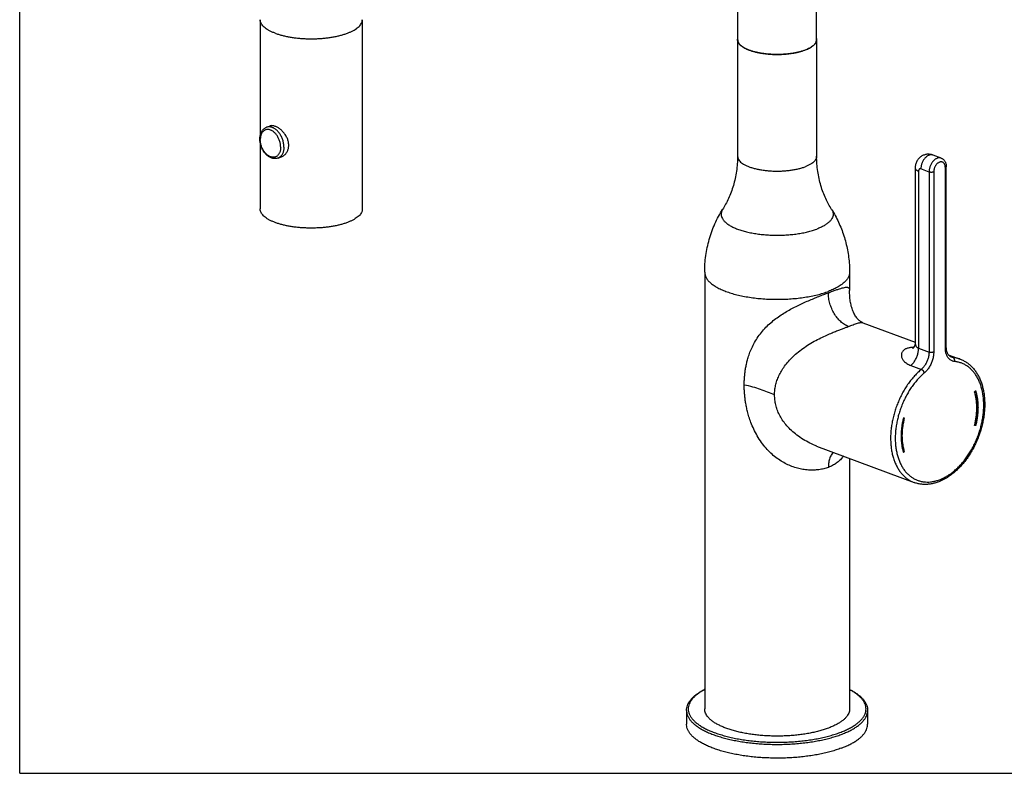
# Model space of a CAD drawing. Header units: millimetres. Extents: x 0 to 1189, y 0 to 1069.
# Tile 1 of 4: x 0 to 299, y 0 to 229. Entities that reach past the tile are written whole.
import ezdxf

# ---------------------------------------------------------------- set-up
doc = ezdxf.new("R2010")
doc.units = ezdxf.units.MM
doc.header["$LTSCALE"] = 65.395
doc.layers.get('0').update_dxf_attribs({"linetype": 'CONTINUOUS'})

msp = doc.modelspace()

# ---------------------------------------------------------------- linework, layer by layer
at = {"color": 7, "linetype": 'CONTINUOUS'}
for p, q in [((0, 0), (0, 841)), ((218.05, 222.78), (218.05, 346.1)), ((241.94, 222.78), (241.94, 346.1)), ((73.04, 228.85), (73.04, 193.68)), ((104.04, 228.85), (104.04, 171.37)), ((218, 222.78), (218, 222.79)), ((218, 222.78), (218, 187.36)), ((218, 222.78), (218, 222.78)), ((241.99, 222.79), (241.99, 222.78)), ((241.99, 222.78), (241.99, 222.78)), ((241.99, 222.78), (241.99, 187.36)), ((74.95, 196.19), (75.97, 196.57)), ((73.04, 191.49), (73.04, 171.37)), ((78.46, 186.82), (79.47, 187.2)), ((279.83, 186.8), (277.35, 187.73)), ((271.92, 183.79), (271.92, 130.73)), ((281.37, 129.5), (281.37, 184.19)), ((208, 152.18), (208, 19.54)), ((252, 152.18), (252, 146.6)), ((256.04, 136.84), (255.92, 136.89)), ((256.04, 136.84), (271.92, 130.89)), ((281.98, 127.12), (285.62, 125.76)), ((289.94, 115.83), (290.27, 116.11)), ((289.94, 115.83), (289.96, 115.82)), ((289.96, 115.82), (290.29, 116.1)), ((290.27, 116.11), (290.29, 116.1)), ((268.68, 107.86), (268.34, 107.9)), ((268.34, 107.9), (268.36, 107.89)), ((268.69, 107.85), (268.36, 107.89)), ((268.68, 107.86), (268.69, 107.85)), ((289.94, 105.68), (289.96, 105.67)), ((290.29, 105.64), (289.96, 105.67)), ((242, 99.39), (271.58, 88.31)), ((268.34, 97.43), (268.36, 97.42)), ((268.36, 97.42), (268.69, 97.71)), ((252, 95.64), (252, 19.54)), ((202.5, 19.08), (202.5, 14.91)), ((257.49, 19.08), (257.49, 14.91)), ((0, 0), (1189, 0))]:
    msp.add_line(p, q, dxfattribs=at)
at = {"color": 9, "linetype": 'CONTINUOUS'}
for p, q in [((272.94, 182.86), (272.94, 129.1)), ((276.13, 182.6), (273.65, 183.53)), ((276.13, 182.6), (276.13, 127.91)), ((277.54, 182.6), (277.54, 127.91)), ((281.08, 129.23), (281.08, 183.92)), ((272.94, 129.1), (276.13, 127.91)), ((283.41, 126.27), (282.43, 126.64)), ((270.61, 123.86), (273.79, 122.67))]:
    msp.add_line(p, q, dxfattribs=at)
at = {"color": 7, "linetype": 'CONTINUOUS'}
for points in [[(255.92, 136.89), (255.72, 136.98), (255.53, 137.09), (255.33, 137.22), (255.13, 137.36), (254.93, 137.53), (254.73, 137.71), (254.53, 137.9), (254.34, 138.12), (254.16, 138.35), (253.97, 138.59), (253.8, 138.86), (253.62, 139.14), (253.46, 139.43), (253.3, 139.74), (253.15, 140.07), (253.01, 140.4), (252.88, 140.75), (252.75, 141.11), (252.64, 141.48), (252.53, 141.86), (252.44, 142.24), (252.36, 142.63), (252.28, 143.02), (252.22, 143.4), (252.16, 143.79), (252.12, 144.18), (252.08, 144.56), (252.05, 144.94), (252.03, 145.31), (252.01, 145.67), (252, 146.02), (252, 146.36), (252, 146.6)], [(271.92, 130.73), (271.92, 130.59), (271.9, 130.41), (271.87, 130.24), (271.84, 130.08), (271.79, 129.93), (271.74, 129.78), (271.68, 129.65), (271.62, 129.54), (271.56, 129.43), (271.49, 129.34), (271.43, 129.26), (271.37, 129.19), (271.32, 129.13), (271.27, 129.08), (271.22, 129.04), (271.18, 129), (271.15, 128.98), (271.12, 128.96), (271.11, 128.96)]]:
    msp.add_lwpolyline(points, dxfattribs=at)
at = {"color": 9, "linetype": 'CONTINUOUS'}
for centre, radius, start, end in [((276.83, 186.33), 1.5, 69.4543, 72.6779), ((255.69, 135.94), 0.97, 68.9482, 72.7778)]:
    msp.add_arc(centre, radius, start, end, dxfattribs=at)
for points, knots in [([(77.58, 224.75), (77.28, 224.86), (76.7, 225.09), (75.9, 225.48), (75.18, 225.89), (74.56, 226.33), (74.04, 226.78), (73.62, 227.25), (73.31, 227.73), (73.11, 228.22), (73.04, 228.6), (73.04, 228.81), (73.04, 228.85)], [0, 0, 0, 0, 0.148768, 0.28716, 0.414839, 0.531725, 0.638074, 0.734578, 0.822485, 0.903729, 0.980953, 1, 1, 1, 1]), ([(77.58, 224.75), (77.9, 224.63), (78.56, 224.4), (79.6, 224.1), (80.71, 223.83), (81.87, 223.6), (83.08, 223.41), (84.32, 223.26), (85.6, 223.15), (86.9, 223.07), (88.21, 223.04), (89.52, 223.05), (90.83, 223.1), (92.12, 223.2), (93.38, 223.33), (94.61, 223.5), (95.8, 223.71), (96.93, 223.96), (98, 224.25), (99.01, 224.56), (99.94, 224.91), (100.79, 225.28), (101.55, 225.68), (102.22, 226.11), (102.79, 226.55), (103.26, 227.01), (103.62, 227.49), (103.88, 227.98), (104.01, 228.44), (104.04, 228.73), (104.04, 228.85)], [0, 0, 0, 0, 0.03564, 0.073332, 0.112887, 0.154092, 0.196714, 0.240504, 0.285198, 0.330524, 0.376203, 0.421954, 0.467492, 0.512537, 0.556812, 0.60005, 0.641994, 0.682402, 0.72105, 0.757738, 0.792291, 0.824567, 0.854468, 0.881944, 0.907013, 0.929778, 0.950453, 0.969393, 0.987115, 1, 1, 1, 1]), ([(79.25, 190.14), (79.25, 190.3), (79.23, 190.62), (79.17, 191.11), (79.07, 191.6), (78.92, 192.09), (78.74, 192.56), (78.53, 193.02), (78.28, 193.45), (78.01, 193.86), (77.71, 194.23), (77.39, 194.57), (77.05, 194.85), (76.7, 195.1), (76.34, 195.29), (75.98, 195.42), (75.62, 195.5), (75.27, 195.53), (74.93, 195.49), (74.6, 195.4), (74.3, 195.25), (74.02, 195.05), (73.77, 194.8), (73.56, 194.5), (73.38, 194.15), (73.24, 193.77), (73.13, 193.36), (73.07, 192.92), (73.06, 192.61), (73.06, 192.46)], [0, 0, 0, 0, 0.04169, 0.084487, 0.128097, 0.172201, 0.216461, 0.260539, 0.304097, 0.346819, 0.388412, 0.428626, 0.46726, 0.50418, 0.539331, 0.572752, 0.60459, 0.635105, 0.66467, 0.693743, 0.722837, 0.752459, 0.783065, 0.815017, 0.848568, 0.883855, 0.92091, 0.959672, 1, 1, 1, 1]), ([(80.24, 190.18), (80.24, 190.36), (80.22, 190.71), (80.16, 191.25), (80.05, 191.79), (79.9, 192.33), (79.71, 192.85), (79.48, 193.36), (79.21, 193.85), (78.92, 194.3), (78.59, 194.73), (78.25, 195.11), (77.88, 195.45), (77.5, 195.73), (77.11, 195.97), (76.71, 196.15), (76.32, 196.27), (75.92, 196.33), (75.54, 196.33), (75.21, 196.28), (75.02, 196.21), (74.95, 196.19)], [0, 0, 0, 0, 0.058011, 0.117522, 0.178154, 0.239495, 0.301113, 0.362566, 0.423418, 0.48325, 0.541674, 0.598348, 0.652987, 0.705384, 0.755423, 0.803098, 0.84853, 0.891979, 0.93385, 0.974673, 1, 1, 1, 1]), ([(79.25, 190.14), (79.25, 189.99), (79.23, 189.68), (79.17, 189.24), (79.07, 188.83), (78.93, 188.45), (78.75, 188.1), (78.53, 187.8), (78.29, 187.55), (78.01, 187.35), (77.7, 187.2), (77.38, 187.1), (77.04, 187.07), (76.68, 187.09), (76.32, 187.18), (75.96, 187.31), (75.61, 187.5), (75.26, 187.74), (74.92, 188.03), (74.6, 188.36), (74.3, 188.74), (74.02, 189.14), (73.78, 189.58), (73.56, 190.04), (73.38, 190.51), (73.24, 191), (73.14, 191.49), (73.07, 191.97), (73.06, 192.3), (73.06, 192.46)], [0, 0, 0, 0, 0.040328, 0.07909, 0.116145, 0.151432, 0.184983, 0.216935, 0.247541, 0.277163, 0.306257, 0.33533, 0.364895, 0.39541, 0.427248, 0.460669, 0.49582, 0.53274, 0.571374, 0.611588, 0.653181, 0.695903, 0.739461, 0.783539, 0.827799, 0.871903, 0.915513, 0.95831, 1, 1, 1, 1]), ([(80.24, 190.18), (80.24, 190.01), (80.23, 189.68), (80.16, 189.19), (80.05, 188.73), (79.9, 188.3), (79.71, 187.92), (79.48, 187.58), (79.22, 187.29), (78.92, 187.05), (78.66, 186.9), (78.5, 186.84), (78.46, 186.82)], [0, 0, 0, 0, 0.126596, 0.248472, 0.365208, 0.476602, 0.58271, 0.683883, 0.780788, 0.874413, 0.966023, 1, 1, 1, 1]), ([(218, 187.36), (218, 187.19), (218.05, 186.84), (218.29, 186.33), (218.67, 185.85), (219.2, 185.38), (219.85, 184.94), (220.64, 184.54), (221.53, 184.16), (222.53, 183.83), (223.63, 183.54), (224.8, 183.3), (226.04, 183.11), (227.33, 182.97), (228.66, 182.89), (230, 182.86), (231.33, 182.89), (232.66, 182.97), (233.95, 183.11), (235.19, 183.3), (236.36, 183.54), (237.46, 183.83), (238.15, 184.06), (238.48, 184.19)], [0, 0, 0, 0, 0.022867, 0.047387, 0.074844, 0.106041, 0.141373, 0.180939, 0.224625, 0.272169, 0.323192, 0.377234, 0.433763, 0.492201, 0.551931, 0.612313, 0.672694, 0.732424, 0.790862, 0.847391, 0.901433, 0.952457, 1, 1, 1, 1]), ([(241.99, 187.36), (241.99, 187.19), (241.94, 186.84), (241.7, 186.33), (241.32, 185.85), (240.79, 185.38), (240.14, 184.94), (239.35, 184.54), (238.78, 184.3), (238.48, 184.19)], [0, 0, 0, 0, 0.101801, 0.210959, 0.333193, 0.472079, 0.629375, 0.805515, 1, 1, 1, 1]), ([(277.27, 187.76), (277.19, 187.79), (277, 187.83), (276.71, 187.84), (276.42, 187.79), (276.12, 187.7), (275.82, 187.57), (275.53, 187.39), (275.24, 187.16), (274.97, 186.9), (274.71, 186.6), (274.48, 186.27), (274.27, 185.91), (274.08, 185.54), (273.93, 185.14), (273.81, 184.74), (273.72, 184.33), (273.66, 183.93), (273.65, 183.66), (273.65, 183.53)], [0, 0, 0, 0, 0.043982, 0.089409, 0.136605, 0.186098, 0.238227, 0.293138, 0.350807, 0.411062, 0.473614, 0.538076, 0.603987, 0.670835, 0.738075, 0.80515, 0.871507, 0.936618, 1, 1, 1, 1]), ([(279.83, 186.8), (279.8, 186.81), (279.69, 186.85), (279.48, 186.9), (279.19, 186.91), (278.89, 186.87), (278.59, 186.78), (278.29, 186.64), (278, 186.46), (277.71, 186.23), (277.44, 185.97), (277.19, 185.67), (276.95, 185.34), (276.74, 184.99), (276.56, 184.61), (276.4, 184.22), (276.28, 183.81), (276.19, 183.41), (276.14, 183), (276.13, 182.73), (276.13, 182.6)], [0, 0, 0, 0, 0.012879, 0.056652, 0.101477, 0.148047, 0.196885, 0.248323, 0.302506, 0.35941, 0.418868, 0.480591, 0.544198, 0.609235, 0.675197, 0.741546, 0.807732, 0.87321, 0.937458, 1, 1, 1, 1]), ([(281.08, 183.92), (281.08, 184.02), (281.07, 184.21), (281.02, 184.49), (280.95, 184.75), (280.85, 184.99), (280.72, 185.2), (280.57, 185.37), (280.39, 185.51), (280.2, 185.61), (279.99, 185.66), (279.76, 185.68), (279.53, 185.65), (279.3, 185.58), (279.07, 185.48), (278.84, 185.33), (278.62, 185.15), (278.42, 184.94), (278.22, 184.7), (278.05, 184.43), (277.9, 184.15), (277.77, 183.85), (277.67, 183.54), (277.6, 183.22), (277.55, 182.91), (277.54, 182.7), (277.54, 182.6)], [0, 0, 0, 0, 0.044624, 0.087771, 0.128981, 0.167959, 0.204721, 0.23964, 0.273211, 0.306027, 0.338803, 0.372277, 0.407087, 0.443715, 0.482463, 0.523453, 0.566642, 0.61186, 0.658841, 0.70721, 0.756492, 0.806262, 0.856145, 0.905532, 0.953698, 1, 1, 1, 1]), ([(271.92, 183.79), (271.92, 183.77), (271.93, 183.68), (271.97, 183.55), (272.08, 183.39), (272.23, 183.24), (272.43, 183.1), (272.67, 182.97), (272.85, 182.9), (272.94, 182.86)], [0, 0, 0, 0, 0.054302, 0.167636, 0.293862, 0.438363, 0.603891, 0.791271, 1, 1, 1, 1]), ([(273.65, 183.53), (273.62, 183.54), (273.54, 183.56), (273.43, 183.57), (273.33, 183.55), (273.23, 183.51), (273.15, 183.44), (273.07, 183.36), (273.02, 183.26), (272.97, 183.14), (272.95, 183), (272.94, 182.91), (272.94, 182.86)], [0, 0, 0, 0, 0.097459, 0.190373, 0.279967, 0.368495, 0.459054, 0.554075, 0.655251, 0.763781, 0.879236, 1, 1, 1, 1]), ([(277.54, 182.6), (277.5, 182.59), (277.42, 182.56), (277.28, 182.53), (277.14, 182.51), (276.99, 182.49), (276.83, 182.49), (276.68, 182.49), (276.53, 182.51), (276.38, 182.53), (276.25, 182.56), (276.17, 182.59), (276.13, 182.6)], [0, 0, 0, 0, 0.087125, 0.182592, 0.28462, 0.391161, 0.5, 0.608839, 0.71538, 0.817408, 0.912875, 1, 1, 1, 1]), ([(281.08, 183.92), (281.11, 183.94), (281.17, 183.96), (281.26, 184.01), (281.32, 184.07), (281.36, 184.13), (281.37, 184.17), (281.37, 184.19)], [0, 0, 0, 0, 0.267432, 0.498368, 0.692943, 0.856095, 1, 1, 1, 1]), ([(213.45, 171.23), (213.35, 171.08), (213.16, 170.72), (212.99, 170.12), (212.99, 169.43), (213.19, 168.74), (213.57, 168.08), (214.13, 167.45), (214.87, 166.84), (215.76, 166.27), (216.81, 165.73), (218, 165.24), (219.32, 164.8), (220.76, 164.41), (222.3, 164.08), (223.92, 163.81), (225.61, 163.61), (227.34, 163.47), (229.11, 163.4), (230.88, 163.4), (232.65, 163.47), (234.38, 163.61), (236.07, 163.81), (237.69, 164.08), (239.23, 164.41), (240.67, 164.8), (241.58, 165.11), (242.02, 165.27)], [0, 0, 0, 0, 0.015726, 0.036545, 0.056699, 0.077518, 0.100185, 0.125559, 0.154158, 0.186226, 0.221807, 0.260799, 0.302995, 0.348106, 0.395778, 0.445608, 0.497155, 0.549949, 0.603498, 0.657301, 0.71085, 0.763644, 0.815191, 0.865021, 0.912693, 0.957804, 1, 1, 1, 1]), ([(246.54, 171.23), (246.64, 171.08), (246.83, 170.72), (247, 170.12), (247, 169.43), (246.8, 168.74), (246.42, 168.08), (245.86, 167.45), (245.12, 166.84), (244.23, 166.27), (243.18, 165.73), (242.42, 165.42), (242.02, 165.27)], [0, 0, 0, 0, 0.0603, 0.140126, 0.217407, 0.297232, 0.384146, 0.48144, 0.591099, 0.714059, 0.850488, 1, 1, 1, 1]), ([(208, 152.18), (208, 151.91), (208.07, 151.35), (208.4, 150.53), (208.94, 149.74), (209.68, 148.98), (210.62, 148.25), (211.73, 147.56), (213.02, 146.92), (214.47, 146.32), (216.07, 145.78), (217.8, 145.3), (219.65, 144.89), (221.6, 144.55), (223.62, 144.28), (225.71, 144.08), (227.84, 143.96), (230, 143.93), (232.15, 143.96), (234.28, 144.08), (236.37, 144.28), (238.39, 144.55), (240.34, 144.89), (242.19, 145.3), (243.92, 145.78), (245.02, 146.15), (245.55, 146.35)], [0, 0, 0, 0, 0.019965, 0.041051, 0.064179, 0.089984, 0.118841, 0.150916, 0.186226, 0.224671, 0.266071, 0.310177, 0.356687, 0.40526, 0.45552, 0.507067, 0.559483, 0.612336, 0.665189, 0.717604, 0.769152, 0.819412, 0.867985, 0.914495, 0.9586, 1, 1, 1, 1]), ([(252, 152.18), (252, 151.91), (251.92, 151.35), (251.59, 150.53), (251.05, 149.74), (250.31, 148.98), (249.37, 148.25), (248.26, 147.56), (246.97, 146.92), (246.04, 146.54), (245.55, 146.35)], [0, 0, 0, 0, 0.088864, 0.182717, 0.285656, 0.400515, 0.528955, 0.671721, 0.82888, 1, 1, 1, 1]), ([(245.55, 145.93), (245.96, 146.09), (246.75, 146.38), (247.87, 146.78), (248.86, 147.11), (249.71, 147.37), (250.4, 147.54), (250.94, 147.61), (251.34, 147.6), (251.62, 147.51), (251.8, 147.37), (251.91, 147.19), (251.97, 146.99), (251.99, 146.79), (252, 146.65), (252, 146.6)], [0, 0, 0, 0, 0.179882, 0.341927, 0.484137, 0.604858, 0.702131, 0.774824, 0.826292, 0.863102, 0.891761, 0.918167, 0.946023, 0.977963, 1, 1, 1, 1]), ([(220.01, 117.9), (220.01, 118.33), (220.03, 119.21), (220.11, 120.51), (220.24, 121.8), (220.43, 123.06), (220.68, 124.32), (221.01, 125.65), (221.47, 127.11), (222.09, 128.73), (222.92, 130.46), (223.97, 132.21), (225.19, 133.9), (226.57, 135.45), (228.05, 136.83), (229.59, 138.08), (231.18, 139.21), (232.81, 140.23), (234.47, 141.15), (236.14, 142), (237.82, 142.79), (239.47, 143.52), (241.09, 144.19), (242.65, 144.82), (244.13, 145.4), (245.09, 145.76), (245.55, 145.93)], [0, 0, 0, 0, 0.031811, 0.063746, 0.095362, 0.126236, 0.156906, 0.18947, 0.226145, 0.268603, 0.315878, 0.36631, 0.417809, 0.468203, 0.517219, 0.565584, 0.613227, 0.659872, 0.706006, 0.751829, 0.796956, 0.84108, 0.883924, 0.925032, 0.963884, 1, 1, 1, 1]), ([(251.63, 135.68), (251.22, 135.84), (250.39, 136.26), (249.25, 137.15), (248.21, 138.29), (247.29, 139.62), (246.54, 141.11), (245.98, 142.69), (245.64, 144.31), (245.55, 145.4), (245.55, 145.93)], [0, 0, 0, 0, 0.1058, 0.220501, 0.343417, 0.472683, 0.605843, 0.74002, 0.87228, 1, 1, 1, 1]), ([(229.23, 114.93), (229.23, 115.41), (229.28, 116.37), (229.52, 117.82), (229.93, 119.27), (230.51, 120.73), (231.28, 122.2), (232.25, 123.67), (233.44, 125.15), (234.84, 126.6), (236.46, 128.02), (238.29, 129.38), (240.25, 130.63), (242.24, 131.73), (244.13, 132.66), (245.85, 133.42), (247.35, 134.04), (248.66, 134.56), (249.79, 134.99), (250.76, 135.35), (251.36, 135.58), (251.63, 135.68)], [0, 0, 0, 0, 0.043858, 0.088629, 0.134881, 0.182907, 0.23348, 0.287565, 0.345536, 0.407573, 0.473919, 0.544238, 0.617074, 0.688334, 0.753973, 0.811608, 0.861403, 0.904224, 0.941061, 0.972701, 1, 1, 1, 1]), ([(251.63, 135.68), (251.88, 135.77), (252.36, 135.96), (253.07, 136.22), (253.74, 136.46), (254.37, 136.68), (254.96, 136.84), (255.49, 136.93), (255.83, 136.91), (255.98, 136.87)], [0, 0, 0, 0, 0.174865, 0.34084, 0.498371, 0.645475, 0.780008, 0.898334, 1, 1, 1, 1]), ([(269.41, 129.02), (269.28, 128.97), (269.03, 128.87), (268.69, 128.67), (268.39, 128.44), (268.14, 128.17), (267.94, 127.88), (267.8, 127.55), (267.72, 127.19), (267.72, 126.8), (267.79, 126.4), (267.95, 125.98), (268.2, 125.57), (268.52, 125.16), (268.94, 124.78), (269.43, 124.43), (269.99, 124.12), (270.4, 123.94), (270.61, 123.86)], [0, 0, 0, 0, 0.056916, 0.110724, 0.161772, 0.210984, 0.259218, 0.307441, 0.356926, 0.4088, 0.46429, 0.52429, 0.589494, 0.660324, 0.73675, 0.819097, 0.906564, 1, 1, 1, 1]), ([(271.52, 129.38), (271.45, 129.38), (271.2, 129.37), (270.78, 129.34), (270.28, 129.26), (269.83, 129.16), (269.54, 129.07), (269.41, 129.02)], [0, 0, 0, 0, 0.101592, 0.351391, 0.583192, 0.799073, 1, 1, 1, 1]), ([(270.61, 123.86), (270.74, 123.97), (270.98, 124.2), (271.32, 124.58), (271.64, 125), (271.93, 125.46), (272.19, 125.94), (272.42, 126.45), (272.61, 126.97), (272.75, 127.5), (272.86, 128.04), (272.93, 128.57), (272.94, 128.92), (272.94, 129.1)], [0, 0, 0, 0, 0.083897, 0.170849, 0.260421, 0.352092, 0.445274, 0.539335, 0.633618, 0.727459, 0.820208, 0.911244, 1, 1, 1, 1]), ([(271.92, 130.73), (271.92, 130.72), (271.92, 130.61), (271.94, 130.38), (272.02, 130.07), (272.14, 129.79), (272.3, 129.55), (272.5, 129.35), (272.71, 129.2), (272.86, 129.13), (272.94, 129.1)], [0, 0, 0, 0, 0.002554, 0.16897, 0.329286, 0.478947, 0.618379, 0.749647, 0.875719, 1, 1, 1, 1]), ([(281.08, 129.23), (281.11, 129.24), (281.17, 129.27), (281.26, 129.32), (281.32, 129.37), (281.36, 129.43), (281.37, 129.48), (281.37, 129.5)], [0, 0, 0, 0, 0.267432, 0.498368, 0.692943, 0.856095, 1, 1, 1, 1]), ([(283.88, 125.05), (283.74, 125.06), (283.48, 125.11), (283.1, 125.24), (282.74, 125.43), (282.4, 125.67), (282.1, 125.97), (281.83, 126.32), (281.6, 126.72), (281.41, 127.16), (281.26, 127.64), (281.15, 128.15), (281.09, 128.68), (281.08, 129.05), (281.08, 129.23)], [0, 0, 0, 0, 0.072601, 0.145051, 0.218114, 0.292541, 0.369034, 0.448328, 0.531023, 0.617531, 0.708038, 0.802309, 0.899846, 1, 1, 1, 1]), ([(276.13, 127.91), (276.13, 127.73), (276.11, 127.38), (276.05, 126.85), (275.94, 126.31), (275.79, 125.78), (275.6, 125.26), (275.37, 124.75), (275.11, 124.27), (274.82, 123.81), (274.51, 123.39), (274.16, 123.01), (273.92, 122.78), (273.79, 122.67)], [0, 0, 0, 0, 0.088757, 0.179794, 0.272543, 0.366385, 0.460668, 0.554729, 0.647911, 0.739581, 0.829152, 0.916104, 1, 1, 1, 1]), ([(277.54, 127.91), (277.54, 127.72), (277.53, 127.33), (277.46, 126.75), (277.35, 126.16), (277.2, 125.57), (277.01, 124.99), (276.78, 124.42), (276.51, 123.87), (276.21, 123.35), (275.88, 122.86), (275.52, 122.4), (275.15, 121.99), (274.88, 121.74), (274.74, 121.63)], [0, 0, 0, 0, 0.080521, 0.163582, 0.248533, 0.334648, 0.421222, 0.507765, 0.59384, 0.679021, 0.762853, 0.844693, 0.923915, 1, 1, 1, 1]), ([(277.54, 127.91), (277.5, 127.89), (277.42, 127.87), (277.28, 127.84), (277.14, 127.81), (276.99, 127.8), (276.83, 127.79), (276.68, 127.8), (276.53, 127.81), (276.38, 127.84), (276.25, 127.87), (276.17, 127.89), (276.13, 127.91)], [0, 0, 0, 0, 0.087125, 0.182592, 0.28462, 0.391161, 0.5, 0.608839, 0.71538, 0.817408, 0.912875, 1, 1, 1, 1]), ([(283.41, 126.27), (283.29, 126.29), (283.1, 126.32), (282.92, 126.38), (282.86, 126.4)], [0, 0, 0, 0, 0.648166, 1, 1, 1, 1]), ([(283.88, 125.05), (283.89, 125.1), (283.91, 125.2), (283.92, 125.36), (283.91, 125.51), (283.89, 125.66), (283.84, 125.81), (283.78, 125.94), (283.71, 126.05), (283.62, 126.15), (283.52, 126.22), (283.45, 126.26), (283.41, 126.27)], [0, 0, 0, 0, 0.109831, 0.219953, 0.329161, 0.436312, 0.540402, 0.640655, 0.7366, 0.82815, 0.915671, 1, 1, 1, 1]), ([(285.62, 125.76), (285.57, 125.78), (285.19, 125.92), (284.46, 126.13), (283.76, 126.24), (283.41, 126.27)], [0, 0, 0, 0, 0.072109, 0.53383, 1, 1, 1, 1]), ([(273.79, 122.67), (273.43, 122.37), (272.73, 121.72), (271.72, 120.68), (270.76, 119.55), (269.84, 118.34), (268.98, 117.06), (268.19, 115.71), (267.46, 114.31), (266.8, 112.86), (266.21, 111.38), (265.71, 109.87), (265.28, 108.34), (264.94, 106.8), (264.69, 105.26), (264.52, 103.74), (264.45, 102.23), (264.46, 100.76), (264.57, 99.33), (264.76, 97.94), (265.04, 96.61), (265.41, 95.35), (265.86, 94.16), (266.4, 93.06), (267.01, 92.04), (267.69, 91.11), (268.45, 90.29), (269.27, 89.58), (270.15, 88.97), (270.94, 88.57), (271.42, 88.37), (271.58, 88.31)], [0, 0, 0, 0, 0.035542, 0.07205, 0.109438, 0.147605, 0.186436, 0.225805, 0.265579, 0.305617, 0.345775, 0.385908, 0.42587, 0.465519, 0.504716, 0.54333, 0.58124, 0.618333, 0.654514, 0.689704, 0.723841, 0.756887, 0.78883, 0.819685, 0.849499, 0.87835, 0.906352, 0.93365, 0.960421, 0.986865, 1, 1, 1, 1]), ([(274.74, 121.63), (274.73, 121.67), (274.69, 121.75), (274.63, 121.88), (274.55, 122.01), (274.46, 122.14), (274.36, 122.26), (274.26, 122.37), (274.14, 122.47), (274.03, 122.55), (273.91, 122.62), (273.83, 122.66), (273.79, 122.67)], [0, 0, 0, 0, 0.09217, 0.190912, 0.294633, 0.401506, 0.509559, 0.616772, 0.721161, 0.820865, 0.914246, 1, 1, 1, 1]), ([(284.1, 92.11), (284.44, 92.41), (285.12, 93.04), (286.08, 94.07), (287, 95.18), (287.86, 96.37), (288.67, 97.62), (289.42, 98.94), (290.11, 100.3), (290.72, 101.71), (291.26, 103.15), (291.72, 104.61), (292.09, 106.09), (292.39, 107.58), (292.6, 109.05), (292.72, 110.52), (292.76, 111.95), (292.7, 113.36), (292.56, 114.72), (292.34, 116.03), (292.02, 117.28), (291.63, 118.46), (291.15, 119.57), (290.59, 120.59), (289.96, 121.52), (289.26, 122.36), (288.5, 123.09), (287.67, 123.72), (286.78, 124.23), (285.85, 124.63), (284.88, 124.91), (284.21, 125.01), (283.88, 125.05)], [0, 0, 0, 0, 0.034593, 0.070115, 0.106478, 0.143576, 0.181292, 0.219498, 0.258058, 0.296833, 0.335677, 0.374445, 0.412994, 0.451182, 0.488875, 0.525944, 0.562274, 0.597759, 0.63231, 0.665858, 0.698353, 0.729766, 0.760099, 0.789389, 0.817699, 0.845114, 0.871764, 0.897834, 0.923525, 0.949006, 0.974444, 1, 1, 1, 1]), ([(274.74, 121.63), (274.4, 121.33), (273.72, 120.72), (272.75, 119.71), (271.83, 118.62), (270.95, 117.45), (270.12, 116.21), (269.36, 114.91), (268.66, 113.56), (268.03, 112.16), (267.48, 110.72), (267, 109.26), (266.6, 107.79), (266.29, 106.3), (266.06, 104.82), (265.91, 103.36), (265.86, 101.91), (265.89, 100.5), (266.01, 99.13), (266.22, 97.8), (266.51, 96.54), (266.89, 95.34), (267.35, 94.22), (267.89, 93.18), (268.5, 92.22), (269.19, 91.36), (269.94, 90.61), (270.75, 89.96), (271.62, 89.42), (272.55, 88.99), (273.51, 88.68), (274.52, 88.5), (275.56, 88.43), (276.62, 88.48), (277.69, 88.66), (278.78, 88.95), (279.87, 89.36), (280.96, 89.89), (282.03, 90.52), (283.09, 91.26), (283.77, 91.81), (284.1, 92.11)], [0, 0, 0, 0, 0.026905, 0.054685, 0.083224, 0.112387, 0.142034, 0.172078, 0.20244, 0.233006, 0.263647, 0.294252, 0.32471, 0.354911, 0.384744, 0.414108, 0.442908, 0.47106, 0.498491, 0.525141, 0.550967, 0.575944, 0.600068, 0.623358, 0.645858, 0.667639, 0.688799, 0.70946, 0.72977, 0.749891, 0.769995, 0.790256, 0.81084, 0.831896, 0.853553, 0.875912, 0.89905, 0.923016, 0.947833, 0.973501, 1, 1, 1, 1]), ([(245.55, 92.9), (245.1, 92.73), (244.15, 92.44), (242.67, 92.16), (241.1, 92.04), (239.48, 92.07), (237.82, 92.27), (236.15, 92.64), (234.48, 93.18), (232.81, 93.89), (231.18, 94.8), (229.59, 95.91), (228.05, 97.21), (226.58, 98.74), (225.19, 100.5), (223.95, 102.44), (222.9, 104.46), (222.07, 106.41), (221.46, 108.2), (221.01, 109.8), (220.68, 111.23), (220.43, 112.59), (220.24, 113.91), (220.11, 115.25), (220.03, 116.58), (220.01, 117.46), (220.01, 117.9)], [0, 0, 0, 0, 0.034765, 0.070959, 0.108579, 0.147487, 0.187497, 0.228529, 0.270586, 0.313817, 0.358473, 0.404826, 0.452946, 0.503402, 0.557155, 0.613699, 0.669277, 0.720615, 0.766178, 0.805326, 0.839887, 0.872134, 0.904144, 0.936403, 0.968489, 1, 1, 1, 1]), ([(229.23, 114.93), (228.52, 115.2), (227.11, 115.75), (224.92, 116.58), (222.55, 117.34), (220.89, 117.73), (220.01, 117.9)], [0, 0, 0, 0, 0.232037, 0.47084, 0.723861, 1, 1, 1, 1]), ([(242.01, 99.39), (241.85, 99.44), (240.97, 99.79), (239.39, 100.51), (237.38, 101.67), (235.57, 102.98), (233.99, 104.38), (232.66, 105.83), (231.57, 107.32), (230.69, 108.83), (230.03, 110.34), (229.58, 111.87), (229.29, 113.4), (229.23, 114.43), (229.23, 114.93)], [0, 0, 0, 0, 0.023277, 0.132759, 0.242983, 0.348159, 0.446364, 0.538075, 0.624209, 0.705297, 0.78223, 0.85607, 0.928457, 1, 1, 1, 1]), ([(247, 97.52), (246.84, 97.34), (246.45, 96.79), (245.96, 95.75), (245.62, 94.38), (245.55, 93.4), (245.55, 92.9)], [0, 0, 0, 0, 0.144061, 0.406795, 0.692475, 1, 1, 1, 1]), ([(250.11, 96.35), (250.02, 96.22), (249.68, 95.75), (249, 94.98), (247.98, 94.14), (246.82, 93.43), (245.99, 93.06), (245.55, 92.9)], [0, 0, 0, 0, 0.079347, 0.302081, 0.528071, 0.760071, 1, 1, 1, 1]), ([(207.99, 25.41), (207.7, 25.25), (207.07, 24.9), (206.14, 24.3), (205.26, 23.62), (204.51, 22.92), (203.91, 22.19), (203.45, 21.45), (203.14, 20.7), (202.99, 19.93), (202.99, 19.16), (203.14, 18.39), (203.45, 17.64), (203.91, 16.89), (204.52, 16.17), (205.26, 15.47), (206.14, 14.79), (207.15, 14.13), (208.29, 13.51), (209.55, 12.92), (210.93, 12.37), (212.41, 11.86), (213.98, 11.39), (215.65, 10.96), (217.4, 10.59), (219.21, 10.26), (221.09, 9.99), (223.02, 9.76), (224.98, 9.6), (226.98, 9.48), (228.99, 9.43), (231, 9.43), (233.01, 9.48), (235.01, 9.6), (236.97, 9.76), (238.9, 9.99), (240.78, 10.26), (242.59, 10.59), (244.34, 10.96), (246.01, 11.39), (247.58, 11.86), (248.6, 12.21), (249.09, 12.39)], [0, 0, 0, 0, 0.016956, 0.037649, 0.056733, 0.074266, 0.090364, 0.105211, 0.119072, 0.132298, 0.145303, 0.158529, 0.172391, 0.187238, 0.203336, 0.22087, 0.239954, 0.260646, 0.282961, 0.306875, 0.332341, 0.359283, 0.387611, 0.417216, 0.447977, 0.479761, 0.512425, 0.54582, 0.57979, 0.614174, 0.648807, 0.683524, 0.718157, 0.752541, 0.786511, 0.819906, 0.85257, 0.884354, 0.915117, 0.944726, 0.97306, 1, 1, 1, 1]), ([(249.09, 12.39), (249.55, 12.56), (250.44, 12.92), (251.7, 13.51), (252.84, 14.13), (253.85, 14.79), (254.73, 15.47), (255.48, 16.17), (256.08, 16.89), (256.54, 17.64), (256.85, 18.39), (257, 19.16), (257, 19.93), (256.85, 20.7), (256.54, 21.45), (256.08, 22.19), (255.47, 22.92), (254.73, 23.62), (253.85, 24.3), (252.92, 24.9), (252.29, 25.25), (252, 25.41)], [0, 0, 0, 0, 0.076618, 0.148591, 0.215743, 0.278007, 0.335429, 0.388185, 0.436623, 0.481297, 0.523006, 0.562801, 0.601933, 0.641729, 0.683439, 0.728114, 0.776553, 0.829312, 0.886734, 0.948997, 1, 1, 1, 1]), ([(202.5, 19.08), (202.5, 19.02), (202.5, 18.7), (202.59, 18.13), (202.85, 17.37), (203.26, 16.63), (203.81, 15.9), (204.5, 15.19), (205.33, 14.51), (206.28, 13.85), (207.36, 13.21), (208.56, 12.61), (209.87, 12.04), (211.29, 11.51), (212.81, 11.02), (214.42, 10.58), (216.12, 10.18), (217.89, 9.82), (219.72, 9.52), (221.6, 9.26), (223.54, 9.06), (225.5, 8.91), (227.49, 8.81), (229.49, 8.77), (231.5, 8.78), (233.5, 8.85), (235.48, 8.98), (237.43, 9.15), (239.34, 9.38), (241.2, 9.66), (243, 9.99), (244.73, 10.37), (246.38, 10.8), (247.95, 11.26), (248.95, 11.61), (249.44, 11.8)], [0, 0, 0, 0, 0.003684, 0.018569, 0.034036, 0.050488, 0.06824, 0.087521, 0.10848, 0.131201, 0.155719, 0.182025, 0.210078, 0.23981, 0.271131, 0.303933, 0.338092, 0.373472, 0.409923, 0.447289, 0.485405, 0.524101, 0.5632, 0.602524, 0.641894, 0.681128, 0.720047, 0.758475, 0.796237, 0.833166, 0.8691, 0.903888, 0.937385, 0.969461, 1, 1, 1, 1]), ([(249.44, 11.8), (249.9, 11.97), (250.79, 12.32), (252.04, 12.91), (253.18, 13.53), (254.2, 14.17), (255.09, 14.85), (255.85, 15.54), (256.47, 16.26), (256.95, 17), (257.29, 17.75), (257.46, 18.45), (257.49, 18.89), (257.49, 19.08)], [0, 0, 0, 0, 0.128604, 0.249572, 0.362659, 0.467752, 0.564902, 0.654364, 0.736651, 0.812596, 0.883409, 0.950693, 1, 1, 1, 1])]:
    msp.add_open_spline(points, degree=3, knots=knots, dxfattribs=at)
at = {"color": 7, "linetype": 'CONTINUOUS'}
for points, knots in [([(218, 222.79), (218, 222.85), (218, 222.99), (218.03, 223.12), (218.04, 223.19)], [0, 0, 0, 0, 0.500297, 1, 1, 1, 1]), ([(221.51, 219.6), (221.26, 219.7), (220.78, 219.89), (220.11, 220.22), (219.52, 220.57), (219.03, 220.94), (218.62, 221.33), (218.31, 221.73), (218.1, 222.15), (218.01, 222.5), (218, 222.71), (218, 222.78)], [0, 0, 0, 0, 0.161434, 0.310797, 0.44709, 0.570796, 0.682354, 0.782546, 0.873856, 0.959141, 1, 1, 1, 1]), ([(218.05, 222.78), (218.05, 222.71), (218.06, 222.5), (218.15, 222.15), (218.36, 221.74), (218.67, 221.34), (219.07, 220.95), (219.57, 220.58), (220.15, 220.23), (220.82, 219.91), (221.29, 219.71), (221.55, 219.62)], [0, 0, 0, 0, 0.041529, 0.126619, 0.217919, 0.318097, 0.429498, 0.553202, 0.689403, 0.838634, 1, 1, 1, 1]), ([(241.99, 222.78), (241.99, 222.71), (241.98, 222.5), (241.89, 222.15), (241.68, 221.73), (241.37, 221.33), (240.96, 220.94), (240.47, 220.57), (239.88, 220.22), (239.21, 219.89), (238.47, 219.59), (237.65, 219.31), (236.76, 219.06), (235.82, 218.85), (234.83, 218.66), (233.8, 218.51), (232.74, 218.4), (231.65, 218.32), (230.55, 218.29), (229.44, 218.29), (228.34, 218.32), (227.25, 218.4), (226.19, 218.51), (225.16, 218.66), (224.17, 218.85), (223.23, 219.06), (222.34, 219.31), (221.78, 219.5), (221.51, 219.6)], [0, 0, 0, 0, 0.009176, 0.02833, 0.048836, 0.071338, 0.096391, 0.124173, 0.154782, 0.188327, 0.224582, 0.263452, 0.304806, 0.348227, 0.393579, 0.440558, 0.488663, 0.537763, 0.587427, 0.637154, 0.686819, 0.735919, 0.784024, 0.831003, 0.876355, 0.919775, 0.96113, 1, 1, 1, 1]), ([(221.55, 219.62), (221.81, 219.52), (222.38, 219.33), (223.26, 219.08), (224.19, 218.86), (225.18, 218.68), (226.21, 218.53), (227.27, 218.42), (228.35, 218.34), (229.44, 218.3), (230.55, 218.3), (231.64, 218.34), (232.73, 218.42), (233.78, 218.53), (234.81, 218.68), (235.8, 218.86), (236.73, 219.08), (237.61, 219.33), (238.43, 219.6), (239.17, 219.91), (239.84, 220.23), (240.42, 220.58), (240.92, 220.95), (241.32, 221.34), (241.63, 221.74), (241.84, 222.15), (241.93, 222.5), (241.94, 222.71), (241.94, 222.78)], [0, 0, 0, 0, 0.038872, 0.08021, 0.12362, 0.168994, 0.215929, 0.264049, 0.313168, 0.362741, 0.412544, 0.462196, 0.511204, 0.559414, 0.606328, 0.651646, 0.695151, 0.736403, 0.77531, 0.811597, 0.845059, 0.875728, 0.903487, 0.928508, 0.951058, 0.971525, 0.990675, 1, 1, 1, 1]), ([(241.95, 223.19), (241.96, 223.12), (241.99, 222.99), (241.99, 222.85), (241.99, 222.79)], [0, 0, 0, 0, 0.499703, 1, 1, 1, 1]), ([(72.94, 192.62), (72.94, 192.79), (72.95, 193.12), (73.02, 193.62), (73.13, 194.08), (73.29, 194.52), (73.48, 194.91), (73.72, 195.27), (73.99, 195.57), (74.28, 195.83), (74.6, 196.04), (74.83, 196.14), (74.95, 196.19)], [0, 0, 0, 0, 0.117059, 0.23071, 0.340695, 0.44654, 0.547911, 0.644783, 0.73754, 0.826952, 0.914059, 1, 1, 1, 1]), ([(81.7, 190.73), (81.7, 190.89), (81.68, 191.23), (81.6, 191.73), (81.47, 192.23), (81.29, 192.73), (81.05, 193.23), (80.78, 193.71), (80.46, 194.17), (80.12, 194.6), (79.75, 195), (79.36, 195.36), (78.96, 195.69), (78.56, 195.97), (78.17, 196.21), (77.78, 196.39), (77.4, 196.54), (77.04, 196.63), (76.69, 196.68), (76.36, 196.67), (76.12, 196.62), (75.99, 196.58), (75.97, 196.57)], [0, 0, 0, 0, 0.054337, 0.110131, 0.167307, 0.225923, 0.285874, 0.347084, 0.40862, 0.469517, 0.529249, 0.587902, 0.644562, 0.698387, 0.748935, 0.796508, 0.840787, 0.881635, 0.91962, 0.955492, 0.989635, 1, 1, 1, 1]), ([(78.46, 186.82), (78.34, 186.78), (78.08, 186.7), (77.67, 186.65), (77.25, 186.66), (76.82, 186.73), (76.39, 186.87), (75.95, 187.07), (75.53, 187.33), (75.12, 187.65), (74.74, 188.02), (74.38, 188.44), (74.06, 188.89), (73.77, 189.38), (73.52, 189.89), (73.31, 190.42), (73.15, 190.96), (73.03, 191.51), (72.95, 192.07), (72.94, 192.44), (72.94, 192.62)], [0, 0, 0, 0, 0.043109, 0.087119, 0.132704, 0.179947, 0.229539, 0.281547, 0.335855, 0.392216, 0.450351, 0.509881, 0.570579, 0.632044, 0.694029, 0.756179, 0.818144, 0.879689, 0.940293, 1, 1, 1, 1]), ([(79.47, 187.2), (79.56, 187.24), (79.78, 187.33), (80.12, 187.53), (80.46, 187.8), (80.78, 188.12), (81.06, 188.48), (81.29, 188.89), (81.47, 189.32), (81.6, 189.77), (81.68, 190.24), (81.7, 190.57), (81.7, 190.73)], [0, 0, 0, 0, 0.065555, 0.161856, 0.260933, 0.362702, 0.466255, 0.57058, 0.676009, 0.782585, 0.890613, 1, 1, 1, 1]), ([(218, 187.36), (218, 186.61), (217.94, 185.09), (217.7, 182.84), (217.29, 180.64), (216.74, 178.51), (216.06, 176.48), (215.27, 174.58), (214.4, 172.83), (213.77, 171.74), (213.45, 171.23)], [0, 0, 0, 0, 0.133917, 0.267309, 0.39949, 0.529301, 0.655792, 0.777443, 0.892684, 1, 1, 1, 1]), ([(246.54, 171.23), (246.22, 171.74), (245.59, 172.82), (244.73, 174.56), (243.94, 176.44), (243.26, 178.47), (242.71, 180.6), (242.3, 182.81), (242.05, 185.07), (241.99, 186.6), (241.99, 187.36)], [0, 0, 0, 0, 0.106723, 0.22102, 0.341918, 0.467926, 0.597702, 0.730306, 0.864626, 1, 1, 1, 1]), ([(277.35, 187.73), (277.2, 187.79), (276.89, 187.88), (276.43, 187.97), (275.96, 188), (275.51, 187.98), (275.05, 187.9), (274.6, 187.77), (274.17, 187.59), (273.75, 187.34), (273.36, 187.05), (273, 186.7), (272.68, 186.31), (272.41, 185.86), (272.19, 185.38), (272.04, 184.87), (271.94, 184.34), (271.92, 183.97), (271.92, 183.79)], [0, 0, 0, 0, 0.061287, 0.121995, 0.178984, 0.237529, 0.295009, 0.354103, 0.414131, 0.474367, 0.536572, 0.598903, 0.663559, 0.727466, 0.795108, 0.862635, 0.930846, 1, 1, 1, 1]), ([(279.83, 186.8), (279.93, 186.77), (280.12, 186.68), (280.38, 186.51), (280.63, 186.29), (280.84, 186.02), (281.03, 185.72), (281.18, 185.37), (281.29, 185), (281.35, 184.6), (281.37, 184.33), (281.37, 184.19)], [0, 0, 0, 0, 0.096081, 0.193943, 0.294804, 0.399865, 0.51008, 0.625825, 0.746723, 0.871811, 1, 1, 1, 1]), ([(99.5, 167.26), (99.18, 167.14), (98.51, 166.91), (97.47, 166.61), (96.37, 166.35), (95.21, 166.12), (94, 165.93), (92.75, 165.77), (91.48, 165.66), (90.18, 165.59), (88.87, 165.56), (87.55, 165.57), (86.25, 165.62), (84.96, 165.71), (83.69, 165.85), (82.47, 166.02), (81.28, 166.23), (80.15, 166.48), (79.07, 166.76), (78.07, 167.08), (77.14, 167.42), (76.29, 167.8), (75.53, 168.2), (74.86, 168.62), (74.29, 169.06), (73.82, 169.53), (73.45, 170), (73.2, 170.49), (73.06, 170.95), (73.04, 171.24), (73.04, 171.37)], [0, 0, 0, 0, 0.035639, 0.073334, 0.112884, 0.154097, 0.19671, 0.24051, 0.285191, 0.330532, 0.376196, 0.421963, 0.467483, 0.512546, 0.556801, 0.600059, 0.641983, 0.68241, 0.72104, 0.757745, 0.79228, 0.824572, 0.854458, 0.881947, 0.907004, 0.92978, 0.950446, 0.969394, 0.987108, 1, 1, 1, 1]), ([(104.04, 171.37), (104.04, 171.33), (104.03, 171.12), (103.97, 170.74), (103.76, 170.24), (103.45, 169.76), (103.03, 169.29), (102.51, 168.84), (101.89, 168.41), (101.18, 168), (100.37, 167.61), (99.8, 167.37), (99.5, 167.26)], [0, 0, 0, 0, 0.019047, 0.096246, 0.177516, 0.265399, 0.361927, 0.468256, 0.585163, 0.712828, 0.851232, 1, 1, 1, 1]), ([(208, 152.18), (208, 153.02), (208.05, 154.7), (208.32, 157.21), (208.76, 159.7), (209.37, 162.15), (210.14, 164.54), (211.08, 166.86), (212.18, 169.1), (213.01, 170.53), (213.45, 171.23)], [0, 0, 0, 0, 0.125588, 0.251297, 0.377042, 0.502679, 0.62806, 0.752875, 0.877001, 1, 1, 1, 1]), ([(246.54, 171.23), (246.93, 170.61), (247.67, 169.36), (248.65, 167.4), (249.53, 165.36), (250.28, 163.27), (250.9, 161.12), (251.38, 158.93), (251.74, 156.7), (251.95, 154.45), (252, 152.94), (252, 152.18)], [0, 0, 0, 0, 0.10849, 0.217728, 0.327843, 0.438751, 0.550129, 0.662055, 0.774403, 0.887079, 1, 1, 1, 1]), ([(282.86, 126.4), (282.76, 126.44), (282.57, 126.53), (282.32, 126.72), (282.1, 126.95), (281.91, 127.22), (281.75, 127.52), (281.62, 127.85), (281.51, 128.22), (281.43, 128.62), (281.38, 129.05), (281.37, 129.34), (281.37, 129.5)], [0, 0, 0, 0, 0.086723, 0.172083, 0.257771, 0.346412, 0.439757, 0.538949, 0.644566, 0.756769, 0.875384, 1, 1, 1, 1]), ([(285.62, 125.76), (285.95, 125.64), (286.61, 125.35), (287.55, 124.79), (288.43, 124.12), (289.26, 123.34), (290.01, 122.45), (290.69, 121.45), (291.3, 120.36), (291.82, 119.19), (292.25, 117.93), (292.59, 116.6), (292.84, 115.21), (292.99, 113.76), (293.05, 112.28), (293.02, 110.76), (292.89, 109.22), (292.67, 107.67), (292.36, 106.12), (291.96, 104.57), (291.48, 103.04), (290.91, 101.53), (290.27, 100.06), (289.55, 98.63), (288.76, 97.26), (287.9, 95.95), (286.99, 94.71), (286.02, 93.55), (285, 92.48), (283.93, 91.49), (282.83, 90.61), (281.71, 89.84), (280.56, 89.18), (279.39, 88.64), (278.23, 88.21), (277.06, 87.92), (275.91, 87.74), (274.78, 87.69), (273.68, 87.77), (272.61, 87.97), (271.92, 88.18), (271.58, 88.31)], [0, 0, 0, 0, 0.020235, 0.040677, 0.06149, 0.082784, 0.104712, 0.127368, 0.150791, 0.175042, 0.20008, 0.225946, 0.252547, 0.2799, 0.307888, 0.336492, 0.365597, 0.395145, 0.425029, 0.455161, 0.48544, 0.515762, 0.546029, 0.576135, 0.605983, 0.635481, 0.664528, 0.693061, 0.72097, 0.748238, 0.774744, 0.800514, 0.825453, 0.849607, 0.872936, 0.895506, 0.91736, 0.938593, 0.959359, 0.979773, 1, 1, 1, 1]), ([(289.94, 115.83), (290.04, 115.5), (290.22, 114.82), (290.42, 113.78), (290.56, 112.69), (290.62, 111.57), (290.62, 110.42), (290.56, 109.25), (290.42, 108.06), (290.22, 106.87), (290.04, 106.07), (289.94, 105.68)], [0, 0, 0, 0, 0.10036, 0.203865, 0.310446, 0.419831, 0.531891, 0.646226, 0.762631, 0.880658, 1, 1, 1, 1]), ([(289.96, 105.67), (290.06, 106.07), (290.23, 106.86), (290.44, 108.06), (290.57, 109.24), (290.64, 110.41), (290.64, 111.56), (290.58, 112.69), (290.44, 113.77), (290.24, 114.82), (290.06, 115.49), (289.96, 115.82)], [0, 0, 0, 0, 0.119327, 0.237408, 0.353737, 0.468156, 0.580123, 0.689588, 0.796101, 0.899652, 1, 1, 1, 1]), ([(290.29, 116.1), (290.39, 115.76), (290.58, 115.07), (290.79, 113.99), (290.93, 112.87), (291, 111.71), (291, 110.53), (290.92, 109.32), (290.78, 108.1), (290.58, 106.86), (290.39, 106.05), (290.29, 105.64)], [0, 0, 0, 0, 0.100348, 0.203899, 0.310412, 0.419877, 0.531844, 0.646263, 0.762592, 0.880673, 1, 1, 1, 1]), ([(268.34, 107.9), (268.24, 107.49), (268.06, 106.67), (267.85, 105.44), (267.71, 104.21), (267.64, 103), (267.64, 101.82), (267.71, 100.66), (267.85, 99.54), (268.05, 98.46), (268.24, 97.77), (268.34, 97.43)], [0, 0, 0, 0, 0.119342, 0.237369, 0.353774, 0.468109, 0.580169, 0.689554, 0.796135, 0.89964, 1, 1, 1, 1]), ([(268.36, 107.89), (268.26, 107.48), (268.08, 106.66), (267.87, 105.43), (267.73, 104.21), (267.66, 103), (267.66, 101.81), (267.72, 100.66), (267.86, 99.53), (268.07, 98.46), (268.26, 97.76), (268.36, 97.42)], [0, 0, 0, 0, 0.119327, 0.237408, 0.353737, 0.468156, 0.580123, 0.689588, 0.796101, 0.899652, 1, 1, 1, 1]), ([(268.69, 97.71), (268.59, 98.03), (268.41, 98.71), (268.21, 99.75), (268.08, 100.84), (268.01, 101.96), (268.01, 103.11), (268.08, 104.28), (268.21, 105.47), (268.42, 106.66), (268.59, 107.46), (268.69, 107.85)], [0, 0, 0, 0, 0.100348, 0.203899, 0.310412, 0.419877, 0.531844, 0.646263, 0.762592, 0.880673, 1, 1, 1, 1]), ([(202.5, 19.08), (202.5, 19.33), (202.54, 19.85), (202.75, 20.63), (203.11, 21.4), (203.61, 22.16), (204.25, 22.9), (205.03, 23.62), (205.94, 24.31), (206.94, 24.94), (207.64, 25.33), (207.99, 25.51)], [0, 0, 0, 0, 0.086053, 0.175016, 0.269413, 0.371099, 0.481201, 0.600317, 0.728747, 0.866616, 1, 1, 1, 1]), ([(252, 25.51), (252.29, 25.36), (252.95, 25), (253.91, 24.4), (254.86, 23.7), (255.67, 22.97), (256.34, 22.22), (256.86, 21.45), (257.23, 20.66), (257.45, 19.87), (257.49, 19.34), (257.49, 19.08)], [0, 0, 0, 0, 0.110444, 0.252505, 0.384711, 0.507129, 0.620065, 0.724193, 0.820745, 0.911954, 1, 1, 1, 1]), ([(245.55, 13.72), (245.13, 13.56), (244.26, 13.26), (242.91, 12.86), (241.47, 12.5), (239.97, 12.19), (238.4, 11.92), (236.78, 11.7), (235.12, 11.52), (233.43, 11.39), (231.72, 11.32), (230, 11.29), (228.27, 11.32), (226.56, 11.39), (224.87, 11.52), (223.21, 11.7), (221.59, 11.92), (220.02, 12.19), (218.52, 12.5), (217.08, 12.86), (215.73, 13.26), (214.46, 13.7), (213.29, 14.17), (212.22, 14.68), (211.25, 15.21), (210.41, 15.77), (209.68, 16.36), (209.07, 16.97), (208.6, 17.59), (208.25, 18.23), (208.04, 18.88), (208, 19.33), (208, 19.54)], [0, 0, 0, 0, 0.032893, 0.067553, 0.103833, 0.141568, 0.180577, 0.220666, 0.261632, 0.303261, 0.345337, 0.387637, 0.429937, 0.472013, 0.513642, 0.554608, 0.594697, 0.633706, 0.671441, 0.707721, 0.742381, 0.775274, 0.806276, 0.835289, 0.862249, 0.887132, 0.909966, 0.930845, 0.949947, 0.967555, 0.984069, 1, 1, 1, 1]), ([(252, 19.54), (252, 19.33), (251.95, 18.88), (251.74, 18.23), (251.39, 17.59), (250.92, 16.97), (250.31, 16.36), (249.58, 15.77), (248.74, 15.21), (247.77, 14.68), (246.7, 14.17), (245.95, 13.86), (245.55, 13.72)], [0, 0, 0, 0, 0.070891, 0.144374, 0.222728, 0.307732, 0.400641, 0.502249, 0.612974, 0.732942, 0.862046, 1, 1, 1, 1]), ([(249.44, 7.62), (248.95, 7.44), (247.95, 7.09), (246.38, 6.62), (244.73, 6.2), (243, 5.82), (241.2, 5.49), (239.34, 5.21), (237.43, 4.98), (235.48, 4.8), (233.5, 4.68), (231.5, 4.61), (229.49, 4.6), (227.49, 4.64), (225.5, 4.74), (223.54, 4.88), (221.6, 5.09), (219.72, 5.34), (217.89, 5.65), (216.12, 6), (214.42, 6.41), (212.81, 6.85), (211.29, 7.34), (209.87, 7.87), (208.56, 8.44), (207.36, 9.04), (206.28, 9.67), (205.33, 10.33), (204.5, 11.02), (203.81, 11.73), (203.26, 12.45), (202.85, 13.2), (202.59, 13.95), (202.5, 14.53), (202.5, 14.85), (202.5, 14.91)], [0, 0, 0, 0, 0.03054, 0.062616, 0.096112, 0.130898, 0.166833, 0.203764, 0.241527, 0.279953, 0.318871, 0.358105, 0.397477, 0.436802, 0.4759, 0.514594, 0.55271, 0.590077, 0.62653, 0.661909, 0.696067, 0.728869, 0.76019, 0.789924, 0.817977, 0.844282, 0.868799, 0.891521, 0.91248, 0.931762, 0.949514, 0.965964, 0.981431, 0.996317, 1, 1, 1, 1]), ([(249.44, 7.62), (249.9, 7.8), (250.79, 8.15), (252.04, 8.74), (253.18, 9.35), (254.2, 10), (255.09, 10.67), (255.85, 11.37), (256.47, 12.09), (256.95, 12.82), (257.29, 13.57), (257.46, 14.27), (257.49, 14.72), (257.49, 14.91)], [0, 0, 0, 0, 0.128608, 0.249574, 0.362656, 0.467746, 0.564896, 0.654363, 0.736649, 0.812592, 0.883401, 0.950685, 1, 1, 1, 1])]:
    msp.add_open_spline(points, degree=3, knots=knots, dxfattribs=at)

doc.saveas('drawing.dxf')
